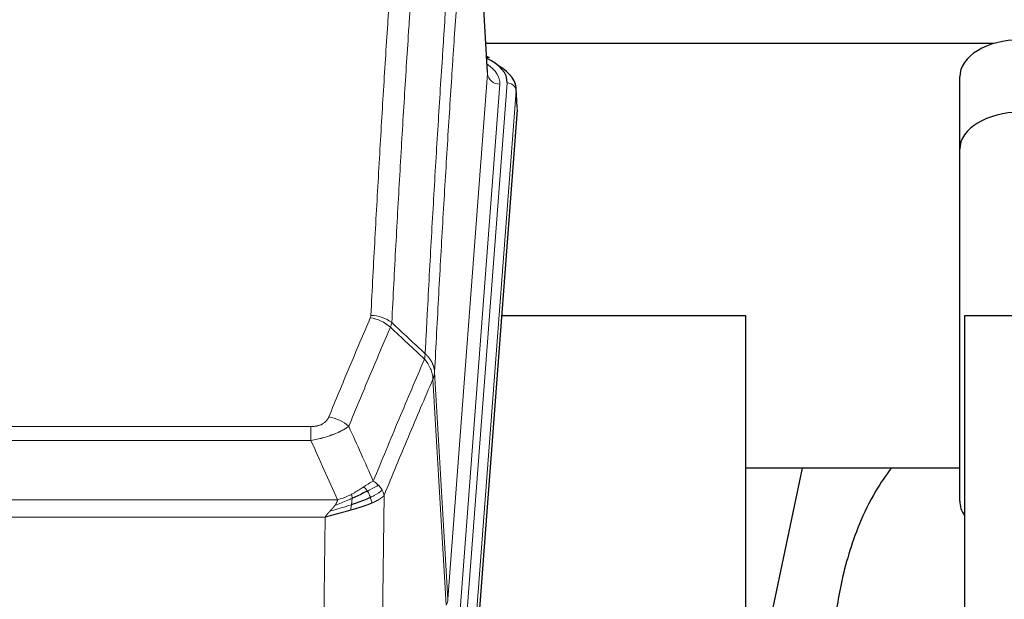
# Model space of a CAD drawing. Header units: inches. Extents: x 0 to 29700, y -16 to 21000.
# Tile 97 of 212: x 4243 to 4567, y 16786 to 16976. Entities that reach past the tile are written whole.
import ezdxf

# ---------------------------------------------------------------- set-up
doc = ezdxf.new("R2010")
doc.units = ezdxf.units.IN
doc.layers.add('254', color=7, linetype='Continuous', true_color=0xffffff)

msp = doc.modelspace()

# ---------------------------------------------------------------- linework, layer by layer
at = {"layer": '254', "color": 110, "linetype": 'Continuous', "lineweight": 13}
for p, q in [((4396.848, 16958.296), (4391.6, 17044.885)), ((4383.782, 16785.523), (4396.848, 16958.296)), ((4400.84, 16954.869), (4387.774, 16782.096)), ((4390.121, 16781.944), (4403.232, 16955.304)), ((4406.226, 16952.734), (4393.115, 16779.374)), ((4406.607, 16946.455), (4406.226, 16952.734)), ((4379.405, 16860.199), (4383.782, 16785.523)), ((4383.201, 16783.613), (4378.849, 16857.866)), ((4133.413, 16842.318), (4338.756, 16842.318)), ((4338.756, 16837.755), (4338.756, 16842.318)), ((4338.756, 16837.755), (4133.413, 16837.755)), ((4124.682, 16818.275), (4347.487, 16818.275)), ((4362.806, 16819.721), (4361.849, 16744.07)), ((4343.374, 16812.531), (4128.795, 16812.531)), ((4342.406, 16736.035), (4343.374, 16812.531))]:
    msp.add_line(p, q, dxfattribs=at)
at = {"layer": '254', "color": 2, "linetype": 'Continuous', "lineweight": 25}
for p, q in [((4396.853, 16958.871), (4391.602, 17045.508)), ((4563.489, 16968.265), (4396.295, 16968.265)), ((4397.484, 16963.578), (4396.541, 16964.014)), ((4552.138, 16933.494), (4552.138, 16957.296)), ((4406.612, 16947.238), (4406.232, 16953.52)), ((4406.607, 16946.455), (4393.489, 16773.001)), ((4552.138, 16817.84), (4552.138, 16933.494)), ((4481.745, 16878.691), (4401.476, 16878.691)), ((4481.745, 16689.889), (4481.745, 16878.691)), ((4630.689, 16878.691), (4553.745, 16878.691)), ((4553.745, 16878.691), (4553.745, 16682.123)), ((4500.268, 16828.61), (4481.745, 16740.716)), ((4552.152, 16828.612), (4481.746, 16828.612))]:
    msp.add_line(p, q, dxfattribs=at)
for centre, major_axis, ratio, start_param, end_param in [((4572.138, 16957.296), (-20, 0), 0.608706, 4.712389, 6.2831853), ((4396.227, 16960.855), (1.258, 2.724), 0.6272114, 6.2831797, 6.7581181), ((4379.213, 16955.678), (24.034, 0.016), 0.461198, 6.2480186, 7.0671317), ((4379.213, 16953.017), (27.03, 0.194), 0.4633579, 6.2451225, 6.9481136), ((4572.138, 16933.494), (-20, 0), 0.608706, 4.712389, 6.2831853), ((4572.138, 16817.84), (-20, 0), 0.608706, 0, 0.4035719)]:
    msp.add_ellipse(centre, major_axis=major_axis, ratio=ratio, start_param=start_param, end_param=end_param, dxfattribs=at)
at = {"layer": '254', "color": 110, "linetype": 'Continuous', "lineweight": 13}
for centre, major_axis, ratio, start_param, end_param in [((4376.821, 16955.243), (24.034, 0.016), 0.461198, 6.2480186, 6.8801307), ((4400.84, 16958.417), (3.989, -0.302), 0.8864705, 3.2608937, 4.7793301), ((4403.232, 16952.643), (2.991, -0.226), 0.8864705, 0.119301, 1.6377375), ((4358.264, 16869.778), (-9.188, 3.948), 0.8056434, 4.2999866, 5.045624), ((4358.452, 16870.57), (-9.987, 0.512), 0.8285973, 3.9974013, 4.7548106), ((4344.603, 16837.316), (9.245, -3.812), 0.7933159, 1.14397, 1.886928), ((4363.756, 16786.035), (-20.038, 0.241), 0.4621297, 2.903225, 3.1123764)]:
    msp.add_ellipse(centre, major_axis=major_axis, ratio=ratio, start_param=start_param, end_param=end_param, dxfattribs=at)
for points, knots in [([(4358.452, 16878.859), (4358.889, 16887.438), (4359.779, 16904.357), (4360.7, 16920.799), (4361.402, 16932.952), (4361.638, 16936.973), (4362.114, 16944.956), (4362.354, 16948.917), (4363.079, 16960.712), (4363.57, 16968.454), (4364.194, 16977.979), (4364.319, 16979.876), (4364.57, 16983.654), (4364.949, 16989.299), (4365.331, 16994.873), (4366.102, 17005.927), (4367.144, 17020.416), (4368.752, 17041.401), (4369.853, 17054.891), (4370.41, 17061.511)], [0, 0, 0, 0, 0.125, 0.25, 0.25, 0.3125, 0.3125, 0.375, 0.375, 0.5, 0.5, 0.53125, 0.53125, 0.5625, 0.625, 0.625, 0.75, 0.875, 1, 1, 1, 1]), ([(4377.293, 17058.922), (4376.735, 17052.309), (4375.633, 17038.835), (4374.023, 17017.874), (4372.98, 17003.402), (4372.208, 16992.36), (4371.825, 16986.793), (4371.446, 16981.155), (4371.194, 16977.381), (4371.069, 16975.486), (4370.445, 16965.972), (4369.953, 16958.24), (4369.227, 16946.458), (4368.986, 16942.501), (4368.51, 16934.528), (4368.274, 16930.512), (4367.571, 16918.373), (4366.649, 16901.95), (4365.757, 16885.052), (4365.319, 16876.483)], [0, 0, 0, 0, 0.125, 0.25, 0.375, 0.375, 0.4375, 0.46875, 0.46875, 0.5, 0.5, 0.625, 0.625, 0.6875, 0.6875, 0.75, 0.75, 0.875, 1, 1, 1, 1]), ([(4376.316, 16866.261), (4376.372, 16867.351), (4376.428, 16868.439), (4376.54, 16870.612), (4376.708, 16873.865), (4377.104, 16881.416), (4377.447, 16887.817), (4378.14, 16900.527), (4379.081, 16917.224), (4380.539, 16941.526), (4381.543, 16957.23), (4382.117, 16965.924), (4382.181, 16966.888), (4382.309, 16968.812), (4382.502, 16971.692), (4382.953, 16978.371), (4383.345, 16984.024), (4383.673, 16988.694), (4383.739, 16989.626), (4383.871, 16991.486), (4384.069, 16994.271), (4384.534, 17000.724), (4384.937, 17006.182), (4385.749, 17017.001), (4386.846, 17031.166), (4387.974, 17044.81), (4388.545, 17051.501)], [0, 0, 0, 0, 0.015625, 0.015625, 0.03125, 0.0625, 0.125, 0.125, 0.25, 0.375, 0.5, 0.5, 0.515625, 0.515625, 0.53125, 0.5625, 0.625, 0.625, 0.640625, 0.640625, 0.65625, 0.6875, 0.75, 0.75, 0.875, 1, 1, 1, 1]), ([(4391.6, 17044.885), (4391.031, 17038.212), (4389.906, 17024.607), (4388.812, 17010.482), (4388.003, 16999.694), (4387.601, 16994.251), (4387.137, 16987.816), (4386.939, 16985.04), (4386.808, 16983.186), (4386.742, 16982.256), (4386.414, 16977.599), (4386.024, 16971.963), (4385.574, 16965.305), (4385.382, 16962.433), (4385.254, 16960.515), (4385.191, 16959.553), (4384.618, 16950.886), (4383.617, 16935.229), (4382.162, 16911.002), (4380.756, 16886.034), (4379.85, 16868.893), (4379.405, 16860.199)], [0, 0, 0, 0, 0.125, 0.25, 0.25, 0.3125, 0.34375, 0.359375, 0.359375, 0.375, 0.375, 0.4375, 0.46875, 0.484375, 0.484375, 0.5, 0.5, 0.625, 0.75, 0.875, 1, 1, 1, 1]), ([(4344.603, 16845.472), (4345.737, 16848.234), (4346.872, 16850.984), (4349.145, 16856.461), (4350.282, 16859.189), (4353.697, 16867.337), (4355.979, 16872.724), (4358.264, 16878.065)], [0, 0, 0, 0, 0.25, 0.25, 0.5, 0.5, 1, 1, 1, 1]), ([(4358.452, 16878.859), (4358.445, 16878.725), (4358.426, 16878.592), (4358.363, 16878.327), (4358.32, 16878.195), (4358.264, 16878.065)], [0, 0, 0, 0, 0.5, 0.5, 1, 1, 1, 1]), ([(4364.86, 16874.978), (4362.572, 16869.641), (4360.288, 16864.26), (4356.869, 16856.119), (4355.73, 16853.394), (4353.455, 16847.921), (4352.318, 16845.174), (4351.183, 16842.415)], [0, 0, 0, 0, 0.5, 0.5, 0.75, 0.75, 1, 1, 1, 1]), ([(4359.25, 16824.367), (4360.648, 16827.782), (4362.047, 16831.18), (4364.85, 16837.941), (4366.252, 16841.305), (4370.466, 16851.344), (4373.282, 16857.969), (4376.104, 16864.524)], [0, 0, 0, 0, 0.25, 0.25, 0.5, 0.5, 1, 1, 1, 1]), ([(4376.316, 16866.261), (4376.295, 16865.997), (4376.279, 16865.71), (4376.221, 16865.12), (4376.179, 16864.818), (4376.104, 16864.524)], [0, 0, 0, 0, 0.5, 0.5, 1, 1, 1, 1]), ([(4376.104, 16864.524), (4376.513, 16864.041), (4376.885, 16863.53), (4377.544, 16862.466), (4377.829, 16861.914), (4378.301, 16860.782), (4378.486, 16860.203), (4378.75, 16859.037), (4378.828, 16858.449), (4378.849, 16857.866)], [0, 0, 0, 0, 0.25, 0.25, 0.5, 0.5, 0.75, 0.75, 1, 1, 1, 1]), ([(4376.316, 16866.261), (4376.329, 16866.25), (4376.354, 16866.227), (4376.392, 16866.192), (4376.43, 16866.157), (4376.468, 16866.122), (4376.506, 16866.086), (4376.545, 16866.05), (4376.583, 16866.013), (4376.622, 16865.976), (4376.661, 16865.938), (4376.7, 16865.9), (4376.738, 16865.861), (4376.777, 16865.822), (4376.816, 16865.782), (4376.855, 16865.742), (4376.895, 16865.702), (4376.934, 16865.661), (4376.973, 16865.619), (4377.012, 16865.577), (4377.051, 16865.534), (4377.091, 16865.491), (4377.13, 16865.448), (4377.169, 16865.404), (4377.208, 16865.359), (4377.247, 16865.314), (4377.287, 16865.268), (4377.326, 16865.222), (4377.365, 16865.176), (4377.404, 16865.128), (4377.443, 16865.081), (4377.482, 16865.033), (4377.52, 16864.984), (4377.559, 16864.935), (4377.598, 16864.885), (4377.636, 16864.834), (4377.675, 16864.784), (4377.713, 16864.732), (4377.751, 16864.68), (4377.789, 16864.628), (4377.827, 16864.575), (4377.864, 16864.521), (4377.902, 16864.467), (4377.939, 16864.412), (4377.976, 16864.357), (4378.013, 16864.301), (4378.05, 16864.245), (4378.086, 16864.188), (4378.122, 16864.13), (4378.158, 16864.072), (4378.194, 16864.014), (4378.23, 16863.955), (4378.265, 16863.895), (4378.3, 16863.835), (4378.334, 16863.774), (4378.368, 16863.712), (4378.402, 16863.65), (4378.436, 16863.588), (4378.469, 16863.525), (4378.504, 16863.457), (4378.541, 16863.384), (4378.58, 16863.306), (4378.617, 16863.228), (4378.654, 16863.15), (4378.69, 16863.071), (4378.725, 16862.992), (4378.759, 16862.913), (4378.793, 16862.834), (4378.825, 16862.754), (4378.857, 16862.674), (4378.888, 16862.594), (4378.918, 16862.513), (4378.947, 16862.433), (4378.975, 16862.352), (4379.003, 16862.271), (4379.029, 16862.19), (4379.055, 16862.109), (4379.08, 16862.027), (4379.104, 16861.945), (4379.127, 16861.863), (4379.15, 16861.781), (4379.171, 16861.699), (4379.191, 16861.617), (4379.211, 16861.534), (4379.23, 16861.451), (4379.248, 16861.369), (4379.265, 16861.286), (4379.281, 16861.203), (4379.296, 16861.119), (4379.311, 16861.036), (4379.324, 16860.953), (4379.337, 16860.869), (4379.348, 16860.786), (4379.359, 16860.702), (4379.369, 16860.618), (4379.378, 16860.535), (4379.386, 16860.451), (4379.394, 16860.367), (4379.4, 16860.283), (4379.404, 16860.227), (4379.405, 16860.199)], [0, 0, 0, 0, 0.0069372, 0.0139334, 0.0209887, 0.028103, 0.0352764, 0.0425088, 0.0498003, 0.0571509, 0.0645605, 0.0720292, 0.0795569, 0.0871437, 0.0947896, 0.1024945, 0.1102584, 0.1180815, 0.1259636, 0.1339048, 0.141905, 0.1499643, 0.1580827, 0.1662601, 0.1744966, 0.1827922, 0.1911468, 0.1995605, 0.2080333, 0.2165651, 0.225156, 0.233806, 0.2425151, 0.2512832, 0.2601104, 0.2689967, 0.277942, 0.2869465, 0.29601, 0.3051325, 0.3143142, 0.3235549, 0.3328547, 0.3422136, 0.3516315, 0.3611085, 0.3706446, 0.3802398, 0.3898941, 0.3996074, 0.4093798, 0.4192113, 0.4291019, 0.4390515, 0.4490602, 0.459128, 0.4692549, 0.4794409, 0.4896859, 0.4999901, 0.5124905, 0.524991, 0.5374914, 0.5499918, 0.5624922, 0.5749926, 0.587493, 0.5999934, 0.6124937, 0.6249941, 0.6374944, 0.6499948, 0.6624951, 0.6749954, 0.6874957, 0.699996, 0.7124963, 0.7249966, 0.7374968, 0.7499971, 0.7624973, 0.7749976, 0.7874978, 0.799998, 0.8124982, 0.8249984, 0.8374986, 0.8499988, 0.8624989, 0.8749991, 0.8874992, 0.8999993, 0.9124995, 0.9249996, 0.9374997, 0.9499998, 0.9624998, 0.9749999, 0.9875, 1, 1, 1, 1]), ([(4379.405, 16860.199), (4379.405, 16860.192), (4379.403, 16860.166), (4379.4, 16860.11), (4379.393, 16860.018), (4379.382, 16859.891), (4379.363, 16859.729), (4379.334, 16859.532), (4379.292, 16859.299), (4379.248, 16859.1), (4379.21, 16858.946), (4379.185, 16858.85), (4379.158, 16858.757), (4379.132, 16858.665), (4379.104, 16858.575), (4379.076, 16858.488), (4379.048, 16858.403), (4379.02, 16858.32), (4378.991, 16858.239), (4378.963, 16858.16), (4378.934, 16858.084), (4378.906, 16858.009), (4378.878, 16857.937), (4378.858, 16857.889), (4378.849, 16857.866)], [0, 0, 0, 0, 0.0092499, 0.0337179, 0.073404, 0.128308, 0.1984299, 0.2837694, 0.3843264, 0.5001005, 0.5424888, 0.5838484, 0.6241794, 0.6634821, 0.7017567, 0.7390032, 0.7752221, 0.8104134, 0.8445775, 0.8777146, 0.909825, 0.9409091, 0.9709673, 1, 1, 1, 1]), ([(4378.849, 16857.866), (4376.163, 16851.633), (4373.484, 16845.338), (4369.473, 16835.801), (4368.137, 16832.607), (4365.47, 16826.187), (4364.137, 16822.962), (4362.806, 16819.721)], [0, 0, 0, 0, 0.5, 0.5, 0.75, 0.75, 1, 1, 1, 1]), ([(4344.603, 16845.472), (4344.582, 16845.421), (4344.56, 16845.37), (4344.514, 16845.268), (4344.489, 16845.217), (4344.414, 16845.066), (4344.36, 16844.966), (4344.242, 16844.769), (4344.178, 16844.671), (4344.042, 16844.478), (4343.968, 16844.383), (4343.811, 16844.195), (4343.727, 16844.103), (4343.592, 16843.966), (4343.545, 16843.921), (4343.449, 16843.831), (4343.399, 16843.787), (4343.245, 16843.656), (4343.137, 16843.571), (4342.909, 16843.408), (4342.789, 16843.33), (4342.6, 16843.217), (4342.503, 16843.161), (4342.402, 16843.108), (4342.334, 16843.073), (4342.299, 16843.055), (4342.125, 16842.97), (4341.98, 16842.906), (4341.533, 16842.729), (4341.216, 16842.63), (4340.796, 16842.53), (4340.711, 16842.512), (4340.538, 16842.477), (4340.451, 16842.461), (4340.19, 16842.417), (4340.014, 16842.393), (4339.659, 16842.355), (4339.48, 16842.341), (4339.12, 16842.323), (4338.939, 16842.318), (4338.756, 16842.318)], [0, 0, 0, 0, 0.03125, 0.03125, 0.0625, 0.0625, 0.125, 0.125, 0.1875, 0.1875, 0.25, 0.25, 0.3125, 0.3125, 0.34375, 0.34375, 0.375, 0.375, 0.4375, 0.4375, 0.5, 0.5, 0.53125, 0.546875, 0.546875, 0.5625, 0.5625, 0.625, 0.625, 0.75, 0.75, 0.78125, 0.78125, 0.8125, 0.8125, 0.875, 0.875, 0.9375, 0.9375, 1, 1, 1, 1]), ([(4351.183, 16842.415), (4350.885, 16842.182), (4350.559, 16841.951), (4349.846, 16841.493), (4349.459, 16841.267), (4348.831, 16840.93), (4348.559, 16840.791), (4348.274, 16840.652), (4348.159, 16840.597), (4348.101, 16840.57), (4347.925, 16840.487), (4347.806, 16840.432), (4347.204, 16840.161), (4346.695, 16839.95), (4346.023, 16839.695), (4345.887, 16839.644), (4345.679, 16839.569), (4345.61, 16839.544), (4345.47, 16839.494), (4345.4, 16839.469), (4345.048, 16839.346), (4344.761, 16839.25), (4343.885, 16838.969), (4343.28, 16838.791), (4342.577, 16838.602), (4342.498, 16838.582), (4342.34, 16838.54), (4342.261, 16838.52), (4342.023, 16838.458), (4341.864, 16838.419), (4341.384, 16838.301), (4341.062, 16838.226), (4340.086, 16838.009), (4339.426, 16837.876), (4338.756, 16837.755)], [0, 0, 0, 0, 0.125, 0.125, 0.25, 0.25, 0.3125, 0.328125, 0.328125, 0.34375, 0.34375, 0.375, 0.375, 0.5, 0.5, 0.53125, 0.53125, 0.546875, 0.546875, 0.5625, 0.5625, 0.625, 0.625, 0.75, 0.75, 0.765625, 0.765625, 0.78125, 0.78125, 0.8125, 0.8125, 0.875, 0.875, 1, 1, 1, 1]), ([(4359.25, 16824.367), (4358.557, 16824.039), (4357.791, 16823.574), (4356.664, 16822.854), (4356.373, 16822.665), (4356.075, 16822.471)], [0, 0, 0, 0, 0.75, 0.75, 1, 1, 1, 1]), ([(4360.957, 16823.022), (4360.834, 16823.146), (4360.706, 16823.267), (4360.374, 16823.563), (4360.163, 16823.734), (4359.721, 16824.062), (4359.49, 16824.218), (4359.25, 16824.367)], [0, 0, 0, 0, 0.25, 0.25, 0.625, 0.625, 1, 1, 1, 1]), ([(4356.075, 16822.471), (4355.925, 16822.375), (4355.774, 16822.276), (4355.159, 16821.879), (4354.68, 16821.572), (4353.686, 16820.958), (4353.171, 16820.651), (4352.464, 16820.257), (4352.285, 16820.159), (4352.105, 16820.064)], [0, 0, 0, 0, 0.125, 0.125, 0.5, 0.5, 0.875, 0.875, 1, 1, 1, 1]), ([(4357.299, 16821.091), (4357.2, 16821.246), (4357.099, 16821.394), (4356.842, 16821.738), (4356.685, 16821.922), (4356.374, 16822.238), (4356.221, 16822.369), (4356.075, 16822.471)], [0, 0, 0, 0, 0.25, 0.25, 0.625, 0.625, 1, 1, 1, 1]), ([(4360.957, 16823.022), (4360.258, 16822.639), (4359.388, 16822.167), (4358.027, 16821.462), (4357.67, 16821.279), (4357.299, 16821.091)], [0, 0, 0, 0, 0.75, 0.75, 1, 1, 1, 1]), ([(4362.167, 16821.434), (4361.555, 16820.85), (4360.659, 16820.242), (4359.13, 16819.426), (4358.72, 16819.222), (4358.285, 16819.018)], [0, 0, 0, 0, 0.75, 0.75, 1, 1, 1, 1]), ([(4362.167, 16821.434), (4362.129, 16821.504), (4362.088, 16821.573), (4361.92, 16821.849), (4361.781, 16822.052), (4361.478, 16822.45), (4361.314, 16822.645), (4361.079, 16822.898), (4361.018, 16822.96), (4360.957, 16823.022)], [0, 0, 0, 0, 0.125, 0.125, 0.5, 0.5, 0.875, 0.875, 1, 1, 1, 1]), ([(4362.806, 16819.721), (4362.722, 16820.154), (4362.58, 16820.588), (4362.317, 16821.154), (4362.245, 16821.295), (4362.167, 16821.434)], [0, 0, 0, 0, 0.75, 0.75, 1, 1, 1, 1]), ([(4352.255, 16818.694), (4351.798, 16818.49), (4351.334, 16818.287), (4349.463, 16817.482), (4348.027, 16816.899), (4346.617, 16816.376)], [0, 0, 0, 0, 0.25, 0.25, 1, 1, 1, 1]), ([(4346.617, 16816.376), (4346.625, 16816.387), (4346.641, 16816.408), (4346.664, 16816.44), (4346.687, 16816.472), (4346.71, 16816.504), (4346.733, 16816.536), (4346.755, 16816.567), (4346.777, 16816.599), (4346.799, 16816.63), (4346.82, 16816.661), (4346.841, 16816.692), (4346.862, 16816.723), (4346.882, 16816.754), (4346.902, 16816.785), (4346.922, 16816.816), (4346.941, 16816.847), (4346.96, 16816.877), (4346.979, 16816.908), (4346.997, 16816.938), (4347.015, 16816.968), (4347.033, 16816.998), (4347.05, 16817.028), (4347.067, 16817.058), (4347.084, 16817.088), (4347.1, 16817.118), (4347.116, 16817.148), (4347.132, 16817.177), (4347.147, 16817.207), (4347.162, 16817.236), (4347.177, 16817.265), (4347.191, 16817.294), (4347.205, 16817.323), (4347.219, 16817.352), (4347.232, 16817.381), (4347.245, 16817.41), (4347.258, 16817.438), (4347.27, 16817.467), (4347.282, 16817.495), (4347.294, 16817.524), (4347.306, 16817.552), (4347.317, 16817.58), (4347.327, 16817.608), (4347.338, 16817.636), (4347.348, 16817.664), (4347.357, 16817.691), (4347.367, 16817.719), (4347.376, 16817.747), (4347.385, 16817.774), (4347.393, 16817.801), (4347.401, 16817.828), (4347.409, 16817.856), (4347.416, 16817.883), (4347.423, 16817.909), (4347.43, 16817.936), (4347.436, 16817.963), (4347.442, 16817.989), (4347.448, 16818.016), (4347.454, 16818.042), (4347.459, 16818.069), (4347.463, 16818.095), (4347.468, 16818.121), (4347.472, 16818.147), (4347.476, 16818.173), (4347.479, 16818.198), (4347.482, 16818.224), (4347.485, 16818.25), (4347.487, 16818.267), (4347.487, 16818.275)], [0, 0, 0, 0, 0.0185022, 0.0368847, 0.0551481, 0.073293, 0.0913199, 0.1092294, 0.1270222, 0.1446988, 0.1622598, 0.1797059, 0.1970378, 0.2142561, 0.2313614, 0.2483544, 0.265236, 0.2820066, 0.2986672, 0.3152184, 0.331661, 0.3479958, 0.3642235, 0.380345, 0.3963611, 0.4122725, 0.4280803, 0.4437851, 0.459388, 0.4748898, 0.4902915, 0.5055939, 0.5207981, 0.535905, 0.5509156, 0.565831, 0.5806521, 0.5953801, 0.6100159, 0.6245607, 0.6390157, 0.6533819, 0.6676604, 0.6818526, 0.6959596, 0.7099825, 0.7239227, 0.7377815, 0.75156, 0.7652597, 0.7788818, 0.7924277, 0.8058989, 0.8192966, 0.8326224, 0.8458776, 0.8590638, 0.8721825, 0.8852351, 0.8982233, 0.9111485, 0.9240124, 0.9368166, 0.9495628, 0.9622525, 0.9748874, 0.9874694, 1, 1, 1, 1]), ([(4352.105, 16820.064), (4351.745, 16819.872), (4351.378, 16819.686), (4349.884, 16818.983), (4348.708, 16818.541), (4347.487, 16818.275)], [0, 0, 0, 0, 0.25, 0.25, 1, 1, 1, 1]), ([(4352.087, 16816.634), (4352.099, 16816.721), (4352.111, 16816.809), (4352.155, 16817.162), (4352.184, 16817.43), (4352.228, 16817.956), (4352.243, 16818.213), (4352.253, 16818.537), (4352.255, 16818.617), (4352.255, 16818.694)], [0, 0, 0, 0, 0.125, 0.125, 0.5, 0.5, 0.875, 0.875, 1, 1, 1, 1]), ([(4352.255, 16818.694), (4352.257, 16818.849), (4352.255, 16818.997), (4352.242, 16819.341), (4352.226, 16819.524), (4352.178, 16819.837), (4352.146, 16819.966), (4352.105, 16820.064)], [0, 0, 0, 0, 0.25, 0.25, 0.625, 0.625, 1, 1, 1, 1]), ([(4358.285, 16819.018), (4358.254, 16819.107), (4358.222, 16819.196), (4358.087, 16819.553), (4357.974, 16819.823), (4357.725, 16820.352), (4357.588, 16820.61), (4357.397, 16820.934), (4357.348, 16821.014), (4357.299, 16821.091)], [0, 0, 0, 0, 0.125, 0.125, 0.5, 0.5, 0.875, 0.875, 1, 1, 1, 1]), ([(4358.775, 16817.173), (4358.703, 16817.533), (4358.604, 16817.992), (4358.403, 16818.667), (4358.346, 16818.842), (4358.285, 16819.018)], [0, 0, 0, 0, 0.75, 0.75, 1, 1, 1, 1]), ([(4362.806, 16819.721), (4362.801, 16819.714), (4362.789, 16819.699), (4362.771, 16819.678), (4362.752, 16819.656), (4362.734, 16819.635), (4362.715, 16819.614), (4362.697, 16819.593), (4362.678, 16819.572), (4362.659, 16819.551), (4362.639, 16819.53), (4362.62, 16819.509), (4362.6, 16819.488), (4362.58, 16819.468), (4362.561, 16819.447), (4362.54, 16819.427), (4362.52, 16819.406), (4362.5, 16819.386), (4362.479, 16819.366), (4362.459, 16819.346), (4362.438, 16819.326), (4362.417, 16819.306), (4362.396, 16819.286), (4362.375, 16819.266), (4362.353, 16819.246), (4362.332, 16819.227), (4362.31, 16819.207), (4362.288, 16819.188), (4362.267, 16819.169), (4362.245, 16819.149), (4362.222, 16819.13), (4362.2, 16819.111), (4362.178, 16819.092), (4362.156, 16819.073), (4362.133, 16819.054), (4362.11, 16819.036), (4362.088, 16819.017), (4362.065, 16818.998), (4362.042, 16818.98), (4362.019, 16818.962), (4361.996, 16818.943), (4361.972, 16818.925), (4361.949, 16818.907), (4361.926, 16818.889), (4361.902, 16818.871), (4361.879, 16818.853), (4361.855, 16818.835), (4361.831, 16818.817), (4361.808, 16818.8), (4361.784, 16818.782), (4361.76, 16818.765), (4361.736, 16818.747), (4361.712, 16818.73), (4361.688, 16818.713), (4361.663, 16818.696), (4361.639, 16818.679), (4361.615, 16818.662), (4361.591, 16818.645), (4361.566, 16818.628), (4361.542, 16818.611), (4361.517, 16818.595), (4361.493, 16818.578), (4361.468, 16818.562), (4361.443, 16818.545), (4361.419, 16818.529), (4361.394, 16818.513), (4361.369, 16818.497), (4361.344, 16818.481), (4361.32, 16818.465), (4361.295, 16818.449), (4361.27, 16818.433), (4361.245, 16818.417), (4361.22, 16818.402), (4361.195, 16818.386), (4361.17, 16818.371), (4361.145, 16818.355), (4361.12, 16818.34), (4361.095, 16818.325), (4361.07, 16818.309), (4361.045, 16818.294), (4361.02, 16818.279), (4360.995, 16818.264), (4360.97, 16818.25), (4360.945, 16818.235), (4360.92, 16818.22), (4360.895, 16818.206), (4360.869, 16818.191), (4360.844, 16818.177), (4360.819, 16818.162), (4360.794, 16818.148), (4360.769, 16818.134), (4360.744, 16818.12), (4360.719, 16818.106), (4360.694, 16818.092), (4360.669, 16818.078), (4360.644, 16818.064), (4360.619, 16818.05), (4360.594, 16818.037), (4360.569, 16818.023), (4360.544, 16818.009), (4360.52, 16817.996), (4360.495, 16817.983), (4360.47, 16817.969), (4360.445, 16817.956), (4360.42, 16817.943), (4360.396, 16817.93), (4360.371, 16817.917), (4360.346, 16817.904), (4360.322, 16817.891), (4360.297, 16817.879), (4360.273, 16817.866), (4360.248, 16817.853), (4360.224, 16817.841), (4360.199, 16817.828), (4360.175, 16817.816), (4360.151, 16817.804), (4360.126, 16817.792), (4360.102, 16817.779), (4360.078, 16817.767), (4360.054, 16817.755), (4360.03, 16817.743), (4360.006, 16817.732), (4359.982, 16817.72), (4359.958, 16817.708), (4359.934, 16817.696), (4359.911, 16817.685), (4359.887, 16817.673), (4359.863, 16817.662), (4359.84, 16817.651), (4359.816, 16817.639), (4359.793, 16817.628), (4359.77, 16817.617), (4359.746, 16817.606), (4359.723, 16817.595), (4359.7, 16817.584), (4359.677, 16817.573), (4359.654, 16817.563), (4359.631, 16817.552), (4359.608, 16817.541), (4359.586, 16817.531), (4359.563, 16817.52), (4359.541, 16817.51), (4359.518, 16817.499), (4359.496, 16817.489), (4359.473, 16817.479), (4359.451, 16817.469), (4359.429, 16817.459), (4359.407, 16817.449), (4359.385, 16817.439), (4359.363, 16817.429), (4359.342, 16817.419), (4359.32, 16817.41), (4359.298, 16817.4), (4359.277, 16817.39), (4359.255, 16817.381), (4359.234, 16817.371), (4359.213, 16817.362), (4359.192, 16817.353), (4359.171, 16817.343), (4359.15, 16817.334), (4359.129, 16817.325), (4359.109, 16817.316), (4359.088, 16817.307), (4359.068, 16817.298), (4359.047, 16817.289), (4359.027, 16817.281), (4359.007, 16817.272), (4358.987, 16817.263), (4358.967, 16817.255), (4358.948, 16817.246), (4358.928, 16817.238), (4358.908, 16817.229), (4358.889, 16817.221), (4358.87, 16817.213), (4358.85, 16817.205), (4358.831, 16817.197), (4358.812, 16817.188), (4358.794, 16817.18), (4358.781, 16817.175), (4358.775, 16817.173)], [0, 0, 0, 0, 0.0080212, 0.0160154, 0.0239827, 0.0319231, 0.0398365, 0.0477229, 0.0555824, 0.0634149, 0.0712205, 0.0789992, 0.0867509, 0.0944756, 0.1021734, 0.1098443, 0.1174881, 0.1251051, 0.1326951, 0.1402581, 0.1477942, 0.1553034, 0.1627856, 0.1702408, 0.1776691, 0.1850704, 0.1924448, 0.1997923, 0.2071128, 0.2144063, 0.2216729, 0.2289126, 0.2361253, 0.243311, 0.2504698, 0.2576016, 0.2647065, 0.2717845, 0.2788355, 0.2858595, 0.2928566, 0.2998268, 0.30677, 0.3136862, 0.3205755, 0.3274379, 0.3342733, 0.3410817, 0.3478632, 0.3546178, 0.3613454, 0.3680461, 0.3747198, 0.3813665, 0.3879863, 0.3945792, 0.4011451, 0.4076841, 0.4141961, 0.4206811, 0.4271393, 0.4335704, 0.4399746, 0.4463519, 0.4527022, 0.4590256, 0.465322, 0.4715915, 0.477834, 0.4840496, 0.4902382, 0.4963999, 0.5025346, 0.5086424, 0.5147232, 0.5207771, 0.526804, 0.532804, 0.5387771, 0.5447232, 0.5506423, 0.5565345, 0.5623997, 0.568238, 0.5740494, 0.5798338, 0.5855912, 0.5913217, 0.5970253, 0.6027019, 0.6083515, 0.6139742, 0.61957, 0.6251388, 0.6306807, 0.6361956, 0.6416836, 0.6471446, 0.6525787, 0.6579858, 0.663366, 0.6687192, 0.6740455, 0.6793448, 0.6846172, 0.6898627, 0.6950812, 0.7002727, 0.7054373, 0.710575, 0.7156857, 0.7207694, 0.7258262, 0.7308561, 0.735859, 0.740835, 0.745784, 0.7507061, 0.7556012, 0.7604694, 0.7653107, 0.7701249, 0.7749123, 0.7796727, 0.7844061, 0.7891127, 0.7937922, 0.7984448, 0.8030705, 0.8076692, 0.812241, 0.8167858, 0.8213037, 0.8257947, 0.8302587, 0.8346957, 0.8391058, 0.843489, 0.8478452, 0.8521745, 0.8564768, 0.8607522, 0.8650006, 0.8692221, 0.8734166, 0.8775842, 0.8817249, 0.8858386, 0.8899254, 0.8939852, 0.8980181, 0.902024, 0.906003, 0.909955, 0.9138802, 0.9177783, 0.9216495, 0.9254938, 0.9293111, 0.9331015, 0.936865, 0.9406015, 0.944311, 0.9479937, 0.9516493, 0.9552781, 0.9588799, 0.9624547, 0.9660026, 0.9695236, 0.9730176, 0.9764847, 0.9799249, 0.9833381, 0.9867243, 0.9900837, 0.993416, 0.9967215, 1, 1, 1, 1]), ([(4351.772, 16814.841), (4351.75, 16814.835), (4351.707, 16814.822), (4351.642, 16814.804), (4351.577, 16814.786), (4351.512, 16814.767), (4351.447, 16814.749), (4351.382, 16814.731), (4351.317, 16814.712), (4351.252, 16814.694), (4351.187, 16814.676), (4351.121, 16814.658), (4351.056, 16814.639), (4350.991, 16814.621), (4350.926, 16814.603), (4350.861, 16814.585), (4350.795, 16814.567), (4350.73, 16814.549), (4350.665, 16814.53), (4350.6, 16814.512), (4350.534, 16814.494), (4350.469, 16814.476), (4350.404, 16814.458), (4350.339, 16814.44), (4350.274, 16814.422), (4350.208, 16814.404), (4350.143, 16814.386), (4350.078, 16814.368), (4350.013, 16814.35), (4349.947, 16814.332), (4349.882, 16814.314), (4349.817, 16814.297), (4349.752, 16814.279), (4349.687, 16814.261), (4349.621, 16814.243), (4349.556, 16814.225), (4349.491, 16814.207), (4349.426, 16814.19), (4349.361, 16814.172), (4349.296, 16814.154), (4349.231, 16814.136), (4349.165, 16814.119), (4349.1, 16814.101), (4349.035, 16814.083), (4348.97, 16814.066), (4348.905, 16814.048), (4348.84, 16814.03), (4348.775, 16814.013), (4348.711, 16813.995), (4348.646, 16813.977), (4348.581, 16813.96), (4348.516, 16813.942), (4348.451, 16813.925), (4348.386, 16813.907), (4348.322, 16813.89), (4348.257, 16813.872), (4348.192, 16813.855), (4348.127, 16813.837), (4348.063, 16813.82), (4347.998, 16813.802), (4347.934, 16813.785), (4347.869, 16813.767), (4347.805, 16813.75), (4347.74, 16813.732), (4347.676, 16813.715), (4347.612, 16813.697), (4347.547, 16813.68), (4347.483, 16813.663), (4347.419, 16813.645), (4347.355, 16813.628), (4347.29, 16813.611), (4347.226, 16813.593), (4347.162, 16813.576), (4347.098, 16813.559), (4347.034, 16813.541), (4346.97, 16813.524), (4346.907, 16813.507), (4346.843, 16813.489), (4346.779, 16813.472), (4346.715, 16813.455), (4346.652, 16813.438), (4346.588, 16813.42), (4346.525, 16813.403), (4346.461, 16813.386), (4346.398, 16813.369), (4346.334, 16813.351), (4346.271, 16813.334), (4346.208, 16813.317), (4346.145, 16813.3), (4346.082, 16813.283), (4346.018, 16813.265), (4345.955, 16813.248), (4345.893, 16813.231), (4345.83, 16813.214), (4345.767, 16813.197), (4345.704, 16813.18), (4345.641, 16813.163), (4345.579, 16813.145), (4345.516, 16813.128), (4345.454, 16813.111), (4345.391, 16813.094), (4345.329, 16813.077), (4345.267, 16813.06), (4345.205, 16813.043), (4345.142, 16813.026), (4345.08, 16813.009), (4345.018, 16812.991), (4344.956, 16812.974), (4344.895, 16812.957), (4344.833, 16812.94), (4344.771, 16812.923), (4344.71, 16812.906), (4344.648, 16812.889), (4344.587, 16812.872), (4344.525, 16812.855), (4344.464, 16812.838), (4344.403, 16812.821), (4344.342, 16812.804), (4344.28, 16812.787), (4344.219, 16812.77), (4344.159, 16812.753), (4344.098, 16812.736), (4344.037, 16812.718), (4343.976, 16812.701), (4343.916, 16812.684), (4343.855, 16812.667), (4343.795, 16812.65), (4343.735, 16812.633), (4343.674, 16812.616), (4343.614, 16812.599), (4343.554, 16812.582), (4343.494, 16812.565), (4343.434, 16812.548), (4343.394, 16812.537), (4343.374, 16812.531)], [0, 0, 0, 0, 0.0081592, 0.0163092, 0.0244501, 0.0325819, 0.0407045, 0.0488181, 0.0569225, 0.0650178, 0.0731041, 0.0811812, 0.0892493, 0.0973083, 0.1053581, 0.113399, 0.1214307, 0.1294534, 0.137467, 0.1454716, 0.1534671, 0.1614536, 0.169431, 0.1773994, 0.1853588, 0.1933091, 0.2012504, 0.2091827, 0.217106, 0.2250203, 0.2329256, 0.2408219, 0.2487092, 0.2565875, 0.2644568, 0.2723172, 0.2801686, 0.288011, 0.2958444, 0.303669, 0.3114845, 0.3192911, 0.3270888, 0.3348775, 0.3426574, 0.3504282, 0.3581902, 0.3659433, 0.3736874, 0.3814227, 0.389149, 0.3968665, 0.4045751, 0.4122748, 0.4199656, 0.4276476, 0.4353206, 0.4429849, 0.4506403, 0.4582868, 0.4659245, 0.4735534, 0.4811734, 0.4887846, 0.496387, 0.5039805, 0.5115653, 0.5191413, 0.5267084, 0.5342668, 0.5418164, 0.5493572, 0.5568893, 0.5644125, 0.5719271, 0.5794328, 0.5869298, 0.5944181, 0.6018976, 0.6093684, 0.6168305, 0.6242839, 0.6317285, 0.6391644, 0.6465917, 0.6540102, 0.6614201, 0.6688212, 0.6762137, 0.6835975, 0.6909727, 0.6983392, 0.705697, 0.7130462, 0.7203868, 0.7277187, 0.735042, 0.7423567, 0.7496628, 0.7569603, 0.7642491, 0.7715294, 0.7788011, 0.7860642, 0.7933187, 0.8005646, 0.807802, 0.8150309, 0.8222512, 0.8294629, 0.8366661, 0.8438608, 0.851047, 0.8582246, 0.8653938, 0.8725544, 0.8797065, 0.8868502, 0.8939854, 0.9011121, 0.9082303, 0.9153401, 0.9224414, 0.9295343, 0.9366187, 0.9436947, 0.9507623, 0.9578214, 0.9648722, 0.9719145, 0.9789485, 0.985974, 0.9929912, 1, 1, 1, 1]), ([(4352.087, 16816.634), (4351.509, 16816.443), (4350.921, 16816.255), (4348.547, 16815.513), (4346.718, 16814.983), (4344.945, 16814.479)], [0, 0, 0, 0, 0.25, 0.25, 1, 1, 1, 1]), ([(4344.945, 16814.479), (4344.96, 16814.495), (4344.988, 16814.525), (4345.029, 16814.57), (4345.07, 16814.614), (4345.109, 16814.656), (4345.148, 16814.698), (4345.185, 16814.738), (4345.221, 16814.778), (4345.257, 16814.816), (4345.291, 16814.853), (4345.324, 16814.889), (4345.356, 16814.923), (4345.387, 16814.957), (4345.417, 16814.989), (4345.446, 16815.021), (4345.474, 16815.051), (4345.501, 16815.08), (4345.527, 16815.108), (4345.551, 16815.134), (4345.575, 16815.16), (4345.598, 16815.184), (4345.619, 16815.208), (4345.64, 16815.23), (4345.659, 16815.251), (4345.678, 16815.271), (4345.695, 16815.29), (4345.711, 16815.307), (4345.726, 16815.324), (4345.741, 16815.339), (4345.754, 16815.353), (4345.766, 16815.367), (4345.777, 16815.378), (4345.787, 16815.389), (4345.796, 16815.399), (4345.803, 16815.408), (4345.81, 16815.415), (4345.816, 16815.421), (4345.821, 16815.426), (4345.833, 16815.44), (4345.854, 16815.463), (4345.883, 16815.496), (4345.912, 16815.528), (4345.94, 16815.559), (4345.968, 16815.591), (4345.995, 16815.622), (4346.023, 16815.653), (4346.05, 16815.684), (4346.076, 16815.715), (4346.103, 16815.745), (4346.129, 16815.775), (4346.154, 16815.805), (4346.18, 16815.835), (4346.205, 16815.864), (4346.229, 16815.893), (4346.254, 16815.922), (4346.278, 16815.951), (4346.301, 16815.979), (4346.325, 16816.007), (4346.348, 16816.035), (4346.37, 16816.063), (4346.393, 16816.091), (4346.415, 16816.118), (4346.436, 16816.145), (4346.458, 16816.171), (4346.479, 16816.198), (4346.499, 16816.224), (4346.52, 16816.25), (4346.54, 16816.276), (4346.559, 16816.301), (4346.579, 16816.327), (4346.598, 16816.352), (4346.61, 16816.368), (4346.617, 16816.376)], [0, 0, 0, 0, 0.0247661, 0.0489206, 0.0724636, 0.0953949, 0.1177147, 0.1394229, 0.1605195, 0.1810045, 0.2008779, 0.2201398, 0.23879, 0.2568287, 0.2742558, 0.2910713, 0.3072753, 0.3228676, 0.3378484, 0.3522176, 0.3659752, 0.3791212, 0.3916556, 0.4035785, 0.4148897, 0.4255894, 0.4356775, 0.445154, 0.454019, 0.4622723, 0.4699141, 0.4769443, 0.4833629, 0.48917, 0.4943654, 0.4989493, 0.5029216, 0.5062824, 0.5090316, 0.5111692, 0.5284651, 0.5456049, 0.5625886, 0.5794163, 0.5960881, 0.612604, 0.6289642, 0.6451687, 0.6612176, 0.6771111, 0.6928491, 0.7084319, 0.7238594, 0.7391318, 0.7542492, 0.7692118, 0.7840195, 0.7986726, 0.8131712, 0.8275153, 0.8417051, 0.8557408, 0.8696224, 0.8833501, 0.8969241, 0.9103445, 0.9236114, 0.936725, 0.9496856, 0.9624932, 0.975148, 0.9876502, 1, 1, 1, 1]), ([(4358.775, 16817.173), (4358.76, 16817.166), (4358.731, 16817.154), (4358.687, 16817.135), (4358.642, 16817.117), (4358.598, 16817.098), (4358.553, 16817.08), (4358.509, 16817.061), (4358.464, 16817.043), (4358.419, 16817.025), (4358.374, 16817.006), (4358.329, 16816.988), (4358.284, 16816.97), (4358.239, 16816.952), (4358.193, 16816.934), (4358.148, 16816.916), (4358.102, 16816.897), (4358.057, 16816.879), (4358.011, 16816.861), (4357.965, 16816.844), (4357.919, 16816.826), (4357.873, 16816.808), (4357.827, 16816.79), (4357.781, 16816.772), (4357.735, 16816.754), (4357.689, 16816.737), (4357.642, 16816.719), (4357.596, 16816.701), (4357.549, 16816.684), (4357.503, 16816.666), (4357.456, 16816.649), (4357.409, 16816.631), (4357.362, 16816.614), (4357.315, 16816.596), (4357.268, 16816.579), (4357.221, 16816.562), (4357.174, 16816.545), (4357.127, 16816.527), (4357.08, 16816.51), (4357.033, 16816.493), (4356.985, 16816.476), (4356.938, 16816.459), (4356.89, 16816.442), (4356.843, 16816.425), (4356.795, 16816.408), (4356.747, 16816.391), (4356.7, 16816.374), (4356.652, 16816.357), (4356.604, 16816.34), (4356.556, 16816.323), (4356.508, 16816.307), (4356.46, 16816.29), (4356.412, 16816.273), (4356.364, 16816.257), (4356.316, 16816.24), (4356.267, 16816.223), (4356.219, 16816.207), (4356.171, 16816.19), (4356.123, 16816.174), (4356.074, 16816.157), (4356.026, 16816.141), (4355.977, 16816.125), (4355.929, 16816.108), (4355.88, 16816.092), (4355.832, 16816.076), (4355.783, 16816.06), (4355.735, 16816.043), (4355.686, 16816.027), (4355.637, 16816.011), (4355.588, 16815.995), (4355.54, 16815.979), (4355.491, 16815.963), (4355.442, 16815.947), (4355.393, 16815.931), (4355.344, 16815.915), (4355.295, 16815.9), (4355.247, 16815.884), (4355.198, 16815.868), (4355.149, 16815.852), (4355.1, 16815.836), (4355.051, 16815.821), (4355.002, 16815.805), (4354.953, 16815.789), (4354.904, 16815.774), (4354.854, 16815.758), (4354.805, 16815.743), (4354.756, 16815.727), (4354.707, 16815.712), (4354.658, 16815.696), (4354.609, 16815.681), (4354.56, 16815.666), (4354.511, 16815.65), (4354.461, 16815.635), (4354.412, 16815.62), (4354.363, 16815.605), (4354.314, 16815.589), (4354.265, 16815.574), (4354.216, 16815.559), (4354.166, 16815.544), (4354.117, 16815.529), (4354.068, 16815.514), (4354.019, 16815.499), (4353.97, 16815.484), (4353.921, 16815.469), (4353.871, 16815.454), (4353.822, 16815.439), (4353.773, 16815.424), (4353.724, 16815.41), (4353.675, 16815.395), (4353.626, 16815.38), (4353.576, 16815.365), (4353.527, 16815.351), (4353.478, 16815.336), (4353.429, 16815.321), (4353.38, 16815.307), (4353.331, 16815.292), (4353.282, 16815.278), (4353.233, 16815.263), (4353.184, 16815.249), (4353.135, 16815.234), (4353.086, 16815.22), (4353.037, 16815.205), (4352.988, 16815.191), (4352.939, 16815.177), (4352.89, 16815.162), (4352.841, 16815.148), (4352.792, 16815.134), (4352.743, 16815.12), (4352.694, 16815.105), (4352.646, 16815.091), (4352.597, 16815.077), (4352.548, 16815.063), (4352.499, 16815.049), (4352.451, 16815.035), (4352.402, 16815.021), (4352.353, 16815.007), (4352.305, 16814.993), (4352.256, 16814.979), (4352.208, 16814.965), (4352.159, 16814.951), (4352.111, 16814.937), (4352.062, 16814.923), (4352.014, 16814.91), (4351.965, 16814.896), (4351.917, 16814.882), (4351.869, 16814.868), (4351.82, 16814.855), (4351.788, 16814.845), (4351.772, 16814.841)], [0, 0, 0, 0, 0.0076941, 0.0153765, 0.0230472, 0.0307061, 0.0383534, 0.045989, 0.0536129, 0.061225, 0.0688255, 0.0764143, 0.0839914, 0.0915567, 0.0991104, 0.1066524, 0.1141827, 0.1217013, 0.1292082, 0.1367034, 0.1441869, 0.1516588, 0.1591189, 0.1665674, 0.1740041, 0.1814292, 0.1888426, 0.1962444, 0.2036344, 0.2110128, 0.2183794, 0.2257344, 0.2330778, 0.2404094, 0.2477294, 0.2550377, 0.2623343, 0.2696193, 0.2768926, 0.2841542, 0.2914041, 0.2986424, 0.305869, 0.313084, 0.3202872, 0.3274789, 0.3346588, 0.3418271, 0.3489838, 0.3561287, 0.3632621, 0.3703837, 0.3774937, 0.3845921, 0.3916788, 0.3987539, 0.4058173, 0.412869, 0.4199092, 0.4269376, 0.4339544, 0.4409596, 0.4479532, 0.454935, 0.4619053, 0.4688639, 0.4758109, 0.4827462, 0.4896699, 0.496582, 0.5034825, 0.5103713, 0.5172485, 0.524114, 0.5309679, 0.5378102, 0.5446409, 0.55146, 0.5582674, 0.5650632, 0.5718474, 0.57862, 0.5853809, 0.5921303, 0.598868, 0.6055941, 0.6123087, 0.6190116, 0.6257029, 0.6323825, 0.6390506, 0.6457071, 0.652352, 0.6589853, 0.665607, 0.672217, 0.6788155, 0.6854024, 0.6919777, 0.6985414, 0.7050935, 0.7116341, 0.718163, 0.7246804, 0.7311862, 0.7376804, 0.744163, 0.750634, 0.7570935, 0.7635413, 0.7699776, 0.7764024, 0.7828155, 0.7892171, 0.7956072, 0.8019856, 0.8083525, 0.8147079, 0.8210516, 0.8273839, 0.8337045, 0.8400136, 0.8463112, 0.8525972, 0.8588716, 0.8651345, 0.8713859, 0.8776257, 0.8838539, 0.8900706, 0.8962758, 0.9024695, 0.9086516, 0.9148221, 0.9209812, 0.9271287, 0.9332646, 0.9393891, 0.945502, 0.9516034, 0.9576933, 0.9637717, 0.9698385, 0.9758938, 0.9819376, 0.9879699, 0.9939907, 1, 1, 1, 1]), ([(4351.772, 16814.841), (4351.805, 16815.012), (4351.845, 16815.209), (4351.927, 16815.64), (4351.969, 16815.875), (4352.037, 16816.289), (4352.063, 16816.46), (4352.087, 16816.634)], [0, 0, 0, 0, 0.375, 0.375, 0.75, 0.75, 1, 1, 1, 1]), ([(4343.374, 16812.531), (4343.38, 16812.54), (4343.39, 16812.557), (4343.407, 16812.583), (4343.423, 16812.609), (4343.44, 16812.636), (4343.458, 16812.662), (4343.476, 16812.689), (4343.494, 16812.717), (4343.512, 16812.744), (4343.532, 16812.772), (4343.551, 16812.8), (4343.571, 16812.829), (4343.591, 16812.858), (4343.612, 16812.887), (4343.632, 16812.916), (4343.654, 16812.945), (4343.676, 16812.975), (4343.698, 16813.005), (4343.72, 16813.036), (4343.743, 16813.066), (4343.767, 16813.097), (4343.79, 16813.129), (4343.815, 16813.16), (4343.839, 16813.192), (4343.864, 16813.224), (4343.889, 16813.256), (4343.915, 16813.289), (4343.941, 16813.322), (4343.968, 16813.355), (4343.994, 16813.388), (4344.022, 16813.422), (4344.049, 16813.456), (4344.078, 16813.49), (4344.106, 16813.525), (4344.135, 16813.56), (4344.164, 16813.595), (4344.194, 16813.63), (4344.224, 16813.666), (4344.254, 16813.702), (4344.285, 16813.738), (4344.316, 16813.775), (4344.348, 16813.812), (4344.38, 16813.849), (4344.412, 16813.886), (4344.445, 16813.924), (4344.478, 16813.962), (4344.512, 16814), (4344.546, 16814.038), (4344.58, 16814.077), (4344.615, 16814.116), (4344.65, 16814.155), (4344.686, 16814.195), (4344.722, 16814.235), (4344.758, 16814.275), (4344.795, 16814.315), (4344.832, 16814.356), (4344.869, 16814.397), (4344.907, 16814.438), (4344.933, 16814.465), (4344.945, 16814.479)], [0, 0, 0, 0, 0.0121901, 0.0245516, 0.0370849, 0.0497905, 0.0626689, 0.0757204, 0.0889455, 0.1023447, 0.1159182, 0.1296666, 0.14359, 0.1576889, 0.1719636, 0.1864145, 0.2010418, 0.2158458, 0.2308268, 0.2459852, 0.261321, 0.2768347, 0.2925265, 0.3083966, 0.3244452, 0.3406727, 0.357079, 0.3736646, 0.3904296, 0.4073742, 0.4244986, 0.4418029, 0.4592875, 0.4769523, 0.4947976, 0.5128236, 0.5310305, 0.5494183, 0.5679872, 0.5867374, 0.605669, 0.6247822, 0.644077, 0.6635537, 0.6832123, 0.7030529, 0.7230758, 0.7432809, 0.7636685, 0.7842385, 0.8049912, 0.8259267, 0.8470449, 0.8683461, 0.8898303, 0.9114976, 0.9333482, 0.955382, 0.9775993, 1, 1, 1, 1])]:
    msp.add_open_spline(points, degree=3, knots=knots, dxfattribs=at)
for points in [[(4365.319, 16876.483), (4365.278, 16876.239), (4365.161, 16875.745), (4364.973, 16875.236), (4364.86, 16874.978)], [(4365.319, 16876.483), (4368.985, 16873.077), (4372.651, 16869.67), (4376.316, 16866.261)], [(4376.104, 16864.524), (4372.357, 16868.01), (4368.609, 16871.494), (4364.86, 16874.978)], [(4351.183, 16842.415), (4353.887, 16836.404), (4356.576, 16830.388), (4359.25, 16824.367)], [(4347.487, 16818.275), (4344.594, 16824.775), (4341.684, 16831.268), (4338.756, 16837.755)]]:
    msp.add_open_spline(points, degree=3, dxfattribs=at)
at = {"layer": '254', "color": 2, "linetype": 'Continuous', "lineweight": 25}
for points, knots in [([(4529.606, 16828.671), (4527.729, 16826.19), (4521.127, 16816.272), (4514.493, 16798.444), (4511.304, 16781.394), (4507.91, 16757.342), (4505.217, 16727.183), (4503.251, 16704.262), (4502.594, 16695.645), (4502.582, 16695.486)], [0, 0, 0, 0, 0.0518113, 0.2036205, 0.372795, 0.587921, 0.850882, 0.9972478, 1, 1, 1, 1]), ([(4358.285, 16819.018), (4358.067, 16818.916), (4357.844, 16818.815), (4356.925, 16818.408), (4356.184, 16818.105), (4354.619, 16817.507), (4353.796, 16817.212), (4352.662, 16816.825), (4352.376, 16816.729), (4352.087, 16816.634)], [0, 0, 0, 0, 0.125, 0.125, 0.5, 0.5, 0.875, 0.875, 1, 1, 1, 1]), ([(4357.299, 16821.091), (4357.113, 16820.997), (4356.924, 16820.902), (4356.152, 16820.518), (4355.542, 16820.22), (4354.272, 16819.615), (4353.613, 16819.308), (4352.711, 16818.899), (4352.484, 16818.796), (4352.255, 16818.694)], [0, 0, 0, 0, 0.125, 0.125, 0.5, 0.5, 0.875, 0.875, 1, 1, 1, 1])]:
    msp.add_open_spline(points, degree=3, knots=knots, dxfattribs=at)

doc.saveas('drawing.dxf')
